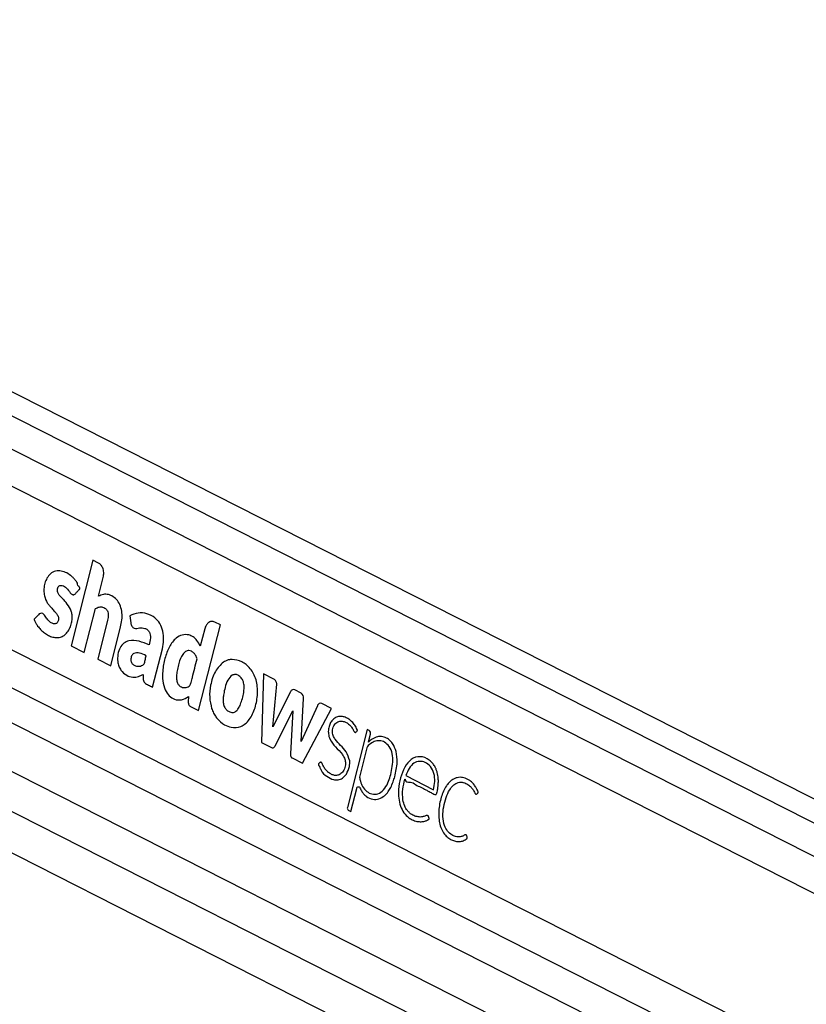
# Model space of a CAD drawing. Header units: millimetres. Extents: x 58489 to 443956, y 19852 to 392375.
# Tile 8 of 66: x 102444 to 108673, y 175345 to 183146. Entities that reach past the tile are written whole.
import ezdxf

# ---------------------------------------------------------------- set-up
doc = ezdxf.new("R2010")
doc.units = ezdxf.units.MM
doc.header["$LTSCALE"] = 50

msp = doc.modelspace()

# ---------------------------------------------------------------- linework, layer by layer
at = {"color": 7, "linetype": 'Continuous', "lineweight": 25}
for p, q in [((130649.44, 165844.09), (96571.96, 183145.59)), ((95557.48, 180653.22), (125009.44, 165700.15)), ((102211.7, 179535.36), (124609.46, 168163.78)), ((103024.26, 178863.05), (102851.99, 178184.44)), ((103068.2, 178840.74), (103024.26, 178863.05)), ((103068.03, 178577.03), (103106.12, 178727.05)), ((98194.69, 178669.43), (123713.54, 165713.24)), ((102955.09, 178132.09), (103043.44, 178480.15)), ((103316.79, 178422.61), (103323.85, 178367.54)), ((103140.22, 178388.02), (103061.53, 178078.05)), ((103164.62, 178025.71), (103243.31, 178335.68)), ((103861.05, 177672.13), (104033.32, 178350.74)), ((104033.32, 178350.74), (103989.1, 178373.19)), ((102055.06, 178317.97), (124314.11, 167016.82)), ((103909.06, 178319.8), (103873.99, 178181.65)), ((102851.99, 178184.44), (102955.09, 178132.09)), ((103496.2, 177857.37), (103573.57, 178162.14)), ((103061.53, 178078.05), (103164.62, 178025.71)), ((104374.95, 177961.84), (104358.23, 177419.7)), ((104457.43, 177919.96), (104374.95, 177961.84)), ((104448.19, 177541.83), (104479.59, 177880.04)), ((103779.56, 177783.07), (103778.12, 177741.85)), ((104589.13, 177820.93), (104448.19, 177541.83)), ((104672.77, 177811.11), (104623.5, 177836.13)), ((103797.18, 177704.55), (103861.05, 177672.13)), ((104672.48, 177426.84), (104692.37, 177768.05)), ((104801.34, 177710.55), (104672.48, 177426.84)), ((104913.32, 177688.41), (104836.46, 177727.43)), ((104466.22, 177392.5), (104605.96, 177669.34)), ((104605.96, 177669.34), (104588.6, 177330.36)), ((104684.82, 177253.89), (104913.32, 177688.41)), ((105196.55, 177522.96), (105039.36, 176903.78)), ((105211.58, 177515.33), (105196.55, 177522.96)), ((105205.97, 177423.1), (105221.69, 177485.02)), ((104358.23, 177419.7), (104438.06, 177379.17)), ((105205.62, 177422.73), (105205.97, 177423.1)), ((105194.14, 177376.5), (105134.94, 177143.3)), ((104601.01, 177296.44), (104684.82, 177253.89)), ((105502.21, 177156.42), (105721.39, 177045.14)), ((105066.39, 176873.27), (105112.58, 177055.23)), ((105046.1, 176883.57), (105066.39, 176873.27))]:
    msp.add_line(p, q, dxfattribs=at)
at = {"color": 8, "linetype": 'Continuous', "lineweight": 25}
for p, q in [((96582.63, 182950.63), (130448.64, 165756.49)), ((96582.63, 182686.26), (124988.58, 168264.26)), ((96250.88, 180964.86), (124561.44, 166591.29)), ((96046.64, 180791.39), (125481.8, 165846.85)), ((98291.48, 178948.31), (123982.81, 165904.54))]:
    msp.add_line(p, q, dxfattribs=at)
at = {"color": 7, "linetype": 'Continuous', "lineweight": 25, "flags": 128}
msp.add_lwpolyline([(105112.58, 177055.23), (105114.43, 177060.22), (105117.16, 177064.3), (105120.57, 177067.19), (105124.41, 177068.66), (105128.39, 177068.6), (105132.2, 177067.02), (105135.57, 177064.03), (105138.24, 177059.86)], dxfattribs=at)
at = {"color": 7, "linetype": 'Continuous', "lineweight": 25}
for centre, radius, start, end in [((104128.93, 177947.1), 130.09, 100.639243, 105.29654), ((104613.43, 177812.42), 25.75, 66.991157, 160.707364), ((104647.78, 177773.75), 44.95, 352.721389, 56.224485), ((104826.49, 177703.2), 26.21, 67.639135, 163.699781), ((104223.48, 177775.96), 273.96, 198.707557, 202.501032), ((105195.99, 177493.29), 27, 342.169211, 54.716886), ((105229.95, 177368.37), 36.72, 133.712578, 167.204627), ((105289.63, 177343.17), 126.13, 54.049464, 61.765924), ((105056.5, 176898.27), 18, 162.176659, 234.702675)]:
    msp.add_arc(centre, radius, start, end, dxfattribs=at)
for points, knots in [([(103106.12, 178727.05), (103108.14, 178740.09), (103112.12, 178765.74), (103103.23, 178800.98), (103088.11, 178827.28), (103074.91, 178836.2), (103068.2, 178840.74)], [0, 0, 0, 0, 0.2836908, 0.5579012, 0.7750238, 1, 1, 1, 1]), ([(102884.84, 178597.84), (102886.95, 178600.13), (102891.5, 178605.08), (102899.28, 178613.51), (102906.33, 178621.25), (102912.13, 178627.42), (102915.58, 178631.46), (102918.4, 178633.79), (102920.13, 178635.6), (102921.02, 178636.88), (102920.99, 178638.35), (102920.69, 178640.14), (102919.67, 178643.42), (102917.82, 178647.78), (102915.91, 178651.78), (102914.72, 178654.24), (102914.31, 178655.12), (102914.17, 178655.45), (102914.11, 178655.59), (102914.08, 178655.64), (102914.07, 178655.67), (102914.06, 178655.68), (102914.07, 178655.68), (102905.24, 178653.71), (102903.21, 178687.67), (102884.26, 178704.39), (102866.93, 178726.35), (102828.3, 178758.83), (102777.05, 178782.61), (102717.2, 178777.02), (102679.35, 178751.75), (102653.83, 178713.24), (102639.36, 178670.98), (102634.25, 178625.26), (102639.22, 178573.92), (102656.67, 178531.94), (102679.14, 178502.87), (102699.31, 178480.43), (102719.65, 178458.9), (102738.26, 178436.92), (102749.7, 178417.56), (102752.83, 178399.85), (102751.57, 178387.44), (102747.68, 178376.41), (102741.7, 178367.82), (102734.3, 178361.97), (102724.56, 178358.35), (102708.48, 178359.02), (102687.29, 178368.62), (102664.73, 178390.7), (102648.83, 178415.75), (102634.52, 178438.48), (102623.24, 178442.65), (102617.56, 178444.75)], [0, 0, 0, 0, 0.0099314, 0.0214276, 0.0365864, 0.0432559, 0.0484958, 0.0532932, 0.0553271, 0.056686, 0.0577101, 0.0590089, 0.0615763, 0.0670892, 0.0724318, 0.0742927, 0.0749625, 0.0752236, 0.0753291, 0.0753772, 0.0753961, 0.0754035, 0.0754089, 0.0754116, 0.1039971, 0.1325731, 0.1611998, 0.1897799, 0.3002885, 0.3553551, 0.4103139, 0.4519035, 0.4923975, 0.5324307, 0.5723895, 0.6270195, 0.6565116, 0.6858414, 0.7228176, 0.7511978, 0.7767408, 0.7873398, 0.798405, 0.8090623, 0.8193674, 0.8297376, 0.8403333, 0.8565629, 0.8890691, 0.9219682, 0.957476, 0.9785714, 1, 1, 1, 1]), ([(102617.56, 178444.75), (102611.1, 178443.29), (102598.64, 178440.47), (102584.93, 178422.17), (102573.28, 178410.17), (102564.34, 178402.09), (102560.38, 178397.14), (102559.09, 178393.35), (102558.88, 178391.72), (102559.24, 178388.91), (102564.03, 178380.27), (102571.62, 178362.93), (102587.69, 178339.01), (102607.84, 178314.8), (102633.62, 178290.87), (102663.1, 178270.41), (102696.72, 178255.23), (102731.56, 178248.37), (102765.37, 178251.77), (102796.44, 178265.82), (102822.18, 178291.6), (102842.54, 178325.22), (102855.23, 178361.72), (102860.52, 178397.42), (102859.58, 178429.78), (102853.43, 178455.81), (102839.37, 178490.66), (102817.32, 178521.18), (102790.57, 178550.97), (102770.52, 178570.84), (102754, 178590.27), (102743.39, 178610.18), (102741.18, 178630.22), (102744.98, 178645.46), (102752.35, 178657.39), (102764.83, 178664.76), (102781.29, 178663.59), (102802.4, 178654.19), (102826.86, 178631.76), (102843.43, 178603.97), (102860.01, 178591.82), (102868.32, 178589.1), (102877.19, 178590.68), (102882.18, 178595.34), (102884.84, 178597.84)], [0, 0, 0, 0, 0.0226933, 0.0437679, 0.0651238, 0.074103, 0.0817032, 0.0833138, 0.0846095, 0.0858079, 0.0903681, 0.1114665, 0.1376478, 0.1725378, 0.2054827, 0.2470295, 0.2889524, 0.3304574, 0.3713796, 0.408519, 0.444977, 0.4820369, 0.5188255, 0.5459743, 0.5729937, 0.5992825, 0.6141076, 0.6736308, 0.7069348, 0.7354698, 0.760548, 0.7834656, 0.7961243, 0.80987, 0.8227216, 0.8348465, 0.856611, 0.8796692, 0.913136, 0.958833, 0.9692406, 0.9789811, 0.9887717, 1, 1, 1, 1]), ([(103243.31, 178335.68), (103247.11, 178353.57), (103254.76, 178389.53), (103255.47, 178446.48), (103243.95, 178501.34), (103219.1, 178546.75), (103184.69, 178576.73), (103146.34, 178592.55), (103105.87, 178595.29), (103080.66, 178583.12), (103068.03, 178577.03)], [0, 0, 0, 0, 0.1244512, 0.2501418, 0.3747705, 0.4998116, 0.624783, 0.7502281, 0.874851, 1, 1, 1, 1]), ([(103043.44, 178480.15), (103053.4, 178485.02), (103071.83, 178494.02), (103097.99, 178493.92), (103118.99, 178485.71), (103133.5, 178472.05), (103142.29, 178453.15), (103146.6, 178432.16), (103144.71, 178409.35), (103141.64, 178394.77), (103140.22, 178388.02)], [0, 0, 0, 0, 0.2007429, 0.3713529, 0.4912627, 0.6152047, 0.6945975, 0.7936929, 0.904544, 1, 1, 1, 1]), ([(103573.57, 178162.14), (103578.01, 178184.76), (103586.9, 178230.04), (103580.6, 178301.53), (103555.8, 178364.23), (103511.12, 178414.09), (103451.27, 178443.31), (103382, 178450.09), (103338.23, 178431.64), (103316.79, 178422.61)], [0, 0, 0, 0, 0.12290084, 0.24599951, 0.36880528, 0.4922608, 0.66168778, 0.83424656, 1, 1, 1, 1]), ([(103323.85, 178367.54), (103324.72, 178362.66), (103326.46, 178352.94), (103332.57, 178340.33), (103340.8, 178330.8), (103360.48, 178318.58), (103392.98, 178328.88), (103428.39, 178327.42), (103455.55, 178314.42), (103471.26, 178296.25), (103478.96, 178271.87), (103480.53, 178236.58), (103473.16, 178210.94), (103468.12, 178193.42)], [0, 0, 0, 0, 0.0436955, 0.0870347, 0.1308022, 0.1738721, 0.3477037, 0.5206391, 0.6094316, 0.6979007, 0.7620497, 0.8374653, 1, 1, 1, 1]), ([(103989.1, 178373.19), (103979.92, 178376.04), (103961.86, 178381.64), (103937.05, 178369.13), (103918.54, 178347.84), (103912.26, 178329.26), (103909.06, 178319.8)], [0, 0, 0, 0, 0.28369619, 0.55790521, 0.77502312, 1, 1, 1, 1]), ([(103873.99, 178181.65), (103865.77, 178197.45), (103850.13, 178227.5), (103817.68, 178257.45), (103777.78, 178275.27), (103730.85, 178273.99), (103674.77, 178245.62), (103625.63, 178179.64), (103591.55, 178086.81), (103575.41, 177994.02), (103573.63, 177907.18), (103592.52, 177836.98), (103626.05, 177785.2), (103672.42, 177756.84), (103726.98, 177751.51), (103762.14, 177772.61), (103779.56, 177783.07)], [0, 0, 0, 0, 0.0551731, 0.1049226, 0.1521197, 0.2211296, 0.2887829, 0.3864031, 0.4840728, 0.5817337, 0.6552045, 0.72656, 0.7887208, 0.8486944, 0.9250833, 1, 1, 1, 1]), ([(103468.12, 178193.42), (103442.11, 178203.75), (103390.13, 178224.39), (103321.26, 178231.4), (103268.41, 178209.83), (103235.94, 178171.85), (103219.33, 178117.74), (103217.53, 178065.46), (103227.62, 178022.19), (103250.79, 177981.9), (103288.48, 177948.16), (103338.29, 177933.24), (103383.1, 177939.25), (103409.6, 177952.69), (103421.27, 177958.61)], [0, 0, 0, 0, 0.1432452, 0.2863012, 0.3585621, 0.4297316, 0.5016542, 0.5733337, 0.6211833, 0.6688826, 0.7652244, 0.8510948, 0.934426, 1, 1, 1, 1]), ([(103446.14, 178106.84), (103428.24, 178114.92), (103403.27, 178126.2), (103370.1, 178129.92), (103351.55, 178126.96), (103338, 178117.75), (103329.96, 178105.62), (103324.96, 178090.69), (103323.01, 178074.7), (103325.06, 178059.1), (103333.8, 178042.96), (103350.88, 178030.34), (103374.16, 178020.8), (103391.07, 178023.2), (103399.51, 178024.4)], [0, 0, 0, 0, 0.2353486, 0.3283846, 0.4176259, 0.4666002, 0.5143669, 0.5625713, 0.6119262, 0.6567566, 0.6994102, 0.7879806, 0.894126, 1, 1, 1, 1]), ([(103399.51, 178024.4), (103406.28, 178026.82), (103415.13, 178029.98), (103425.21, 178035.94), (103433.61, 178046.7), (103437.12, 178073.43), (103442.91, 178094.87), (103446.14, 178106.84)], [0, 0, 0, 0, 0.256556, 0.3348651, 0.3977497, 0.6637023, 1, 1, 1, 1]), ([(103848.56, 178081.46), (103845.38, 178090.29), (103839.02, 178107.92), (103823.47, 178128.39), (103804.95, 178142.55), (103782.16, 178149.84), (103756.52, 178142.74), (103726.06, 178108.6), (103706.08, 178056.74), (103692.79, 178000.33), (103686.14, 177958.75), (103684.4, 177920.67), (103690.75, 177899.64), (103693.88, 177889.29)], [0, 0, 0, 0, 0.0670184, 0.1338132, 0.2006254, 0.2679622, 0.3551289, 0.4415534, 0.6335922, 0.746492, 0.8463531, 0.9244453, 1, 1, 1, 1]), ([(103693.88, 177889.29), (103697.93, 177882.47), (103706.19, 177868.56), (103724.47, 177857.82), (103743.45, 177852.96), (103761.68, 177854.59), (103777.82, 177860.26), (103794.82, 177869.46), (103802.58, 177900.48), (103820.23, 177969.68), (103836.08, 178032.21), (103848.56, 178081.46)], [0, 0, 0, 0, 0.06976554, 0.14208819, 0.2156733, 0.28555547, 0.3440216, 0.40472686, 0.47699798, 0.58801644, 1, 1, 1, 1]), ([(104057.31, 178055.68), (104034.15, 178033.26), (103986.96, 177987.57), (103954.33, 177881.74), (103943.43, 177777.83), (103957.21, 177717.67), (103963.99, 177688.09)], [0, 0, 0, 0, 0.27469575, 0.55998966, 0.78364547, 1, 1, 1, 1]), ([(104094.61, 178072.58), (104087.43, 178070.27), (104074.65, 178066.14), (104062.59, 178058.87), (104057.31, 178055.68)], [0, 0, 0, 0, 0.5612336, 1, 1, 1, 1]), ([(104125.83, 178077.15), (104121.88, 178076.96), (104114.89, 178076.64), (104107.94, 178075.47), (104104.91, 178074.96)], [0, 0, 0, 0, 0.563963, 1, 1, 1, 1]), ([(104117.58, 177539.3), (104144.21, 177538.08), (104196.99, 177535.67), (104267.43, 177597.21), (104311.85, 177692.73), (104332.19, 177803.71), (104322.09, 177918.6), (104273.26, 178009.59), (104203.68, 178065.31), (104151.78, 178073.2), (104125.83, 178077.15)], [0, 0, 0, 0, 0.1251146, 0.2479069, 0.3752364, 0.5042067, 0.6288633, 0.7523567, 0.876175, 1, 1, 1, 1]), ([(103421.27, 177958.61), (103421.2, 177950.18), (103421.04, 177931.41), (103423.42, 177906.04), (103435.15, 177889.91), (103448.04, 177881.47), (103468.94, 177871.06), (103485.23, 177862.88), (103496.2, 177857.37)], [0, 0, 0, 0, 0.1538117, 0.3424959, 0.4333414, 0.5586184, 0.7027714, 1, 1, 1, 1]), ([(104125.92, 177952.24), (104113.43, 177940.38), (104087.66, 177915.9), (104070.84, 177857.77), (104060.04, 177809.67), (104054.8, 177770.41), (104054.76, 177736.39), (104062.32, 177703.33), (104079.6, 177677.42), (104094.53, 177668.1), (104102.09, 177663.39)], [0, 0, 0, 0, 0.1778947, 0.366933, 0.51641, 0.611748, 0.7064918, 0.8043169, 0.9007983, 1, 1, 1, 1]), ([(104102.09, 177663.39), (104111.26, 177659.86), (104129.52, 177652.85), (104153.17, 177661.52), (104167.97, 177676.59), (104177.3, 177690.09), (104185.23, 177705.22), (104201.78, 177744.66), (104216.64, 177794.34), (104222.08, 177853.25), (104219.47, 177892.56), (104204.77, 177927.08), (104181.08, 177949.25), (104153.35, 177960.75), (104134.96, 177955.04), (104125.92, 177952.24)], [0, 0, 0, 0, 0.0814075, 0.1622238, 0.2004983, 0.238872, 0.2774593, 0.3157122, 0.5201853, 0.6014302, 0.6788807, 0.7576784, 0.838995, 0.9208959, 1, 1, 1, 1]), ([(104479.59, 177880.04), (104479.53, 177882.28), (104479.42, 177887.31), (104477.12, 177896.21), (104473.16, 177906.07), (104466.02, 177914.69), (104460.4, 177918.14), (104457.43, 177919.96)], [0, 0, 0, 0, 0.1234362, 0.2781781, 0.520208, 0.746524, 1, 1, 1, 1]), ([(103778.12, 177741.85), (103778.32, 177737.09), (103778.71, 177727.98), (103783.27, 177716.73), (103789.69, 177708.98), (103794.59, 177706.09), (103797.18, 177704.55)], [0, 0, 0, 0, 0.2863993, 0.5469865, 0.7602848, 1, 1, 1, 1]), ([(103970.37, 177671.12), (103976.29, 177658.51), (103986.87, 177635.93), (104000.9, 177617.53), (104007.09, 177609.41)], [0, 0, 0, 0, 0.5585463, 1, 1, 1, 1]), ([(104007.09, 177609.41), (104025.76, 177590.46), (104059.34, 177556.38), (104099.68, 177544.55), (104117.58, 177539.3)], [0, 0, 0, 0, 0.55617978, 1, 1, 1, 1]), ([(105107.57, 177502.27), (105111.07, 177505.13), (105114.79, 177508.17), (105117.56, 177513.06), (105117.97, 177514.07), (105118.13, 177515.93), (105117.56, 177518.77), (105114.64, 177527.34), (105104.94, 177544.64), (105086.86, 177574.46), (105059.5, 177599.39), (105028.95, 177616.89), (104999.51, 177626.24), (104968.25, 177626.44), (104938.93, 177614.75), (104914.96, 177592.11), (104898.14, 177562.2), (104888, 177526.58), (104886.92, 177485.41), (104903.6, 177430.81), (104946.06, 177380.24), (104990.03, 177339.58), (105016.18, 177297.24), (105026.94, 177260.64), (105020.76, 177218.3), (105001.94, 177182.62), (104974.64, 177161.19), (104945.75, 177156.04), (104919.15, 177162.84), (104895.84, 177175.29), (104874.76, 177193.5), (104856.39, 177216.99), (104844.2, 177239.33), (104837.82, 177255.38), (104833.46, 177260.66), (104830.27, 177262.63), (104825.8, 177263), (104820.69, 177259.67), (104816.2, 177254.03), (104812.28, 177250.23), (104809.93, 177248.13), (104809.32, 177246.96), (104809.21, 177246.47), (104809.26, 177245.81), (104809.73, 177243.68), (104811.2, 177240.21), (104813.16, 177236.03), (104817.51, 177227.09), (104822.19, 177216.83), (104827.64, 177207.21), (104830.09, 177203.05), (104831.19, 177201.24), (104831.68, 177200.45), (104831.89, 177200.1), (104831.99, 177199.95), (104832.03, 177199.88), (104832.05, 177199.85), (104832.06, 177199.84), (104840.04, 177175.43), (104876.4, 177149.95), (104921.64, 177122.79), (104965.71, 177120.53), (105002.63, 177133.31), (105021.27, 177156.67), (105030.75, 177168.54)], [0, 0, 0, 0, 0.01082698, 0.01153035, 0.01212779, 0.0130517, 0.01507029, 0.01773893, 0.03147929, 0.05748512, 0.09367558, 0.11910371, 0.14761699, 0.17579105, 0.20390242, 0.22975917, 0.25343621, 0.27687417, 0.30312643, 0.33094502, 0.38885611, 0.45147942, 0.47478105, 0.4968903, 0.52561515, 0.55383169, 0.58092875, 0.6088022, 0.63184079, 0.65437426, 0.67671712, 0.6991115, 0.72179443, 0.73127889, 0.73432522, 0.73735032, 0.74065823, 0.74626406, 0.75217335, 0.75710744, 0.75934935, 0.75963275, 0.75989564, 0.76032345, 0.76089122, 0.76422676, 0.76805775, 0.77063942, 0.78524197, 0.79166724, 0.79449765, 0.79574078, 0.79629055, 0.79653058, 0.79663478, 0.79668407, 0.79670452, 0.79671146, 0.79672054, 0.84693432, 0.8988804, 0.9327286, 0.96579004, 1, 1, 1, 1]), ([(105057.03, 177273.57), (105049.13, 177298.73), (105033.34, 177349.03), (104985.38, 177395.23), (104947.63, 177433.31), (104925.31, 177473.14), (104919.28, 177504.79), (104923.07, 177530.79), (104930.51, 177550.52), (104941.45, 177567.1), (104960.31, 177583.92), (104989.13, 177591.68), (105021.35, 177583.08), (105045.82, 177568.33), (105065.49, 177549.73), (105081.35, 177529.22), (105089.87, 177507.27), (105097.89, 177499.95), (105100.8, 177498.75), (105103.37, 177498.98), (105105.59, 177500.11), (105106.88, 177501.52), (105107.57, 177502.27)], [0, 0, 0, 0, 0.1247791, 0.2495434, 0.3696924, 0.4284055, 0.4812296, 0.5148704, 0.548892, 0.5835404, 0.6186105, 0.6933118, 0.7685112, 0.8304085, 0.8661122, 0.92293, 0.9699688, 0.9777293, 0.984775, 0.989396, 0.9943346, 1, 1, 1, 1]), ([(104438.06, 177379.17), (104441.05, 177377.99), (104446.74, 177375.75), (104454.99, 177378.22), (104461.51, 177384.22), (104464.58, 177389.62), (104466.22, 177392.5)], [0, 0, 0, 0, 0.2863256, 0.544814, 0.7578273, 1, 1, 1, 1]), ([(105134.94, 177143.3), (105137.11, 177132.64), (105142.47, 177106.33), (105160.02, 177064.7), (105191.76, 177027.64), (105234.59, 177007.61), (105282.52, 177007.9), (105328.55, 177040.92), (105359.81, 177093.57), (105379.58, 177152.97), (105393.1, 177213.88), (105401.89, 177279.61), (105394.9, 177348.72), (105364.27, 177399.82), (105324.9, 177429.18), (105282.5, 177436.18), (105241.05, 177423.79), (105216.75, 177404.55), (105204.57, 177394.91)], [0, 0, 0, 0, 0.03410202, 0.08407688, 0.14662135, 0.20874892, 0.27710469, 0.3496752, 0.4255819, 0.48437234, 0.55084268, 0.62163702, 0.68928851, 0.75751474, 0.81899491, 0.87930479, 0.9395147, 1, 1, 1, 1]), ([(105276.92, 177464.16), (105262.82, 177459.33), (105237.52, 177450.66), (105215.42, 177431.31), (105205.62, 177422.73)], [0, 0, 0, 0, 0.5568769, 1, 1, 1, 1]), ([(105349.29, 177454.3), (105336.02, 177459.56), (105312.25, 177469), (105287.74, 177465.64), (105276.92, 177464.16)], [0, 0, 0, 0, 0.5583168, 1, 1, 1, 1]), ([(105426.23, 177347.39), (105417.85, 177369.85), (105402.79, 177410.19), (105375.69, 177434.5), (105363.68, 177445.28)], [0, 0, 0, 0, 0.5567651, 1, 1, 1, 1]), ([(104588.6, 177330.36), (104588.49, 177326.2), (104588.27, 177318.47), (104590.51, 177308.17), (104594.9, 177300.38), (104598.88, 177297.82), (104601.01, 177296.44)], [0, 0, 0, 0, 0.2999874, 0.5582467, 0.7630528, 1, 1, 1, 1]), ([(105413.91, 177147.63), (105418.41, 177166.71), (105427.09, 177203.53), (105436.43, 177271.03), (105430.09, 177318.52), (105426.23, 177347.39)], [0, 0, 0, 0, 0.2964416, 0.5722808, 1, 1, 1, 1]), ([(105030.75, 177168.54), (105040.08, 177187.54), (105052.67, 177213.19), (105058.47, 177251.04), (105057.5, 177266.3), (105057.03, 177273.57)], [0, 0, 0, 0, 0.5991902, 0.8090601, 1, 1, 1, 1]), ([(105493.27, 177128.56), (105494, 177128.19), (105495.06, 177127.65), (105496.25, 177127.04), (105496.78, 177126.78), (105497.01, 177126.66), (105497.11, 177126.61), (105497.15, 177126.59), (105497.17, 177126.58), (105497.18, 177126.57), (105497.19, 177126.57), (105497.19, 177126.57), (105496.24, 177098.67), (105544.87, 177115.54), (105577.19, 177082.41), (105620.43, 177065.01), (105655.42, 177045.95), (105687.96, 177030.07), (105711.29, 177015.81), (105728.37, 177008.31), (105736.24, 177005.48), (105739.96, 177006.35), (105743.85, 177009.71), (105747.29, 177016.84), (105750.4, 177028.53), (105753.36, 177048), (105757.55, 177072.16), (105759.69, 177102.57), (105758.9, 177138.88), (105753.1, 177174.1), (105743.55, 177203.94), (105733.08, 177227.42), (105715.43, 177254.97), (105678.1, 177291.81), (105616.39, 177314.62), (105543.23, 177293.13), (105489.46, 177225.75), (105457.42, 177140.38), (105442.88, 177055.41), (105443.57, 176978.37), (105457.84, 176914.66), (105484.76, 176858.67), (105511.5, 176834.83), (105525.17, 176822.64)], [0, 0, 0, 0, 0.00227513, 0.00327572, 0.00371583, 0.00390939, 0.00399462, 0.0040317, 0.00404766, 0.00405596, 0.00405904, 0.00406007, 0.00406431, 0.04648929, 0.08891469, 0.13134105, 0.17376645, 0.19965912, 0.2320035, 0.24797804, 0.25221172, 0.25551163, 0.25870779, 0.26531643, 0.27284909, 0.28454312, 0.30646599, 0.32432058, 0.34762493, 0.381446, 0.39831218, 0.41526534, 0.43871911, 0.47480783, 0.54721996, 0.61887075, 0.6842065, 0.75063808, 0.81642492, 0.86326428, 0.90833334, 0.9531142, 1, 1, 1, 1]), ([(105721.39, 177045.14), (105725.62, 177066.3), (105734.05, 177108.51), (105727.43, 177176.33), (105698.6, 177232.25), (105656.18, 177263.49), (105610, 177274), (105563.96, 177258.25), (105526.18, 177215.38), (105510.21, 177176.1), (105502.21, 177156.42)], [0, 0, 0, 0, 0.12421, 0.2477784, 0.3745357, 0.5018915, 0.6230181, 0.7437303, 0.8715668, 1, 1, 1, 1]), ([(105382.02, 177061.82), (105388.86, 177076.97), (105401.21, 177104.31), (105410, 177134.27), (105413.91, 177147.63)], [0, 0, 0, 0, 0.5539743, 1, 1, 1, 1]), ([(105525.17, 176822.64), (105537.06, 176815.27), (105560.88, 176800.51), (105597.49, 176791.84), (105629.97, 176790.8), (105652.7, 176795.06), (105667.49, 176800.77), (105675.75, 176805.52), (105681.78, 176808.94), (105684.9, 176811.19), (105686.06, 176812.52), (105686.54, 176813.31), (105686.56, 176814.25), (105686.21, 176815.76), (105684.36, 176820.46), (105683.74, 176826.45), (105681.71, 176832.96), (105679.48, 176838.01), (105674.02, 176841.08), (105666.2, 176840.87), (105652.74, 176835.73), (105635.78, 176829.44), (105616.3, 176828.33), (105593.49, 176829.74), (105564.34, 176838.47), (105535.58, 176856.63), (105510.8, 176882.27), (105490.37, 176916.03), (105474.89, 176974.07), (105475.69, 177049.24), (105487.39, 177102), (105493.27, 177128.56)], [0, 0, 0, 0, 0.0707664, 0.1417496, 0.2011072, 0.2480369, 0.2664535, 0.2848111, 0.2966713, 0.3021287, 0.3037245, 0.3049073, 0.3059631, 0.3071962, 0.3110341, 0.3266151, 0.3300196, 0.3385919, 0.3487943, 0.3603682, 0.3809801, 0.4246815, 0.4559201, 0.4871128, 0.5494542, 0.6175938, 0.6575654, 0.716663, 0.7866106, 0.8926107, 1, 1, 1, 1]), ([(106063.54, 177011.6), (106066.55, 177014.66), (106070.1, 177018.28), (106074.08, 177021.32), (106074.83, 177022.13), (106075.05, 177022.61), (106075.09, 177023.23), (106074.95, 177024.26), (106074.42, 177027.33), (106072.49, 177037.04), (106065.95, 177047.3), (106059.67, 177059.27), (106053.05, 177070.25), (106039.13, 177090.45), (106018.64, 177110.69), (105993.52, 177126.87), (105966.18, 177139.46), (105936.79, 177145.02), (105907.07, 177141.1), (105883.74, 177132.48), (105861.67, 177118.48), (105841.18, 177099.33), (105810.64, 177058.91), (105778.76, 176985.45), (105761.76, 176896.24), (105761.84, 176822.84), (105769.96, 176770.04), (105787.41, 176721.54), (105812.65, 176684.64), (105841.62, 176659.39), (105871.12, 176643.21), (105902.39, 176634.53), (105934.03, 176633.94), (105960.45, 176641.08), (105977.38, 176650.51), (105984.57, 176656.07), (105986.86, 176657.83), (105987.62, 176658.61), (105988.02, 176659.76), (105988.08, 176661.36), (105988.07, 176662.57), (105988.06, 176663.3)], [0, 0, 0, 0, 0.013793, 0.0162982, 0.0168504, 0.0172875, 0.0177738, 0.0184403, 0.0200659, 0.0261228, 0.044807, 0.0553509, 0.0656362, 0.0827907, 0.1297306, 0.1576319, 0.1856044, 0.2368172, 0.2667683, 0.2965015, 0.3263425, 0.3566231, 0.387693, 0.4817668, 0.5794708, 0.6274217, 0.6742203, 0.720724, 0.7691224, 0.8075657, 0.8469175, 0.8865434, 0.9257956, 0.9642782, 0.9860572, 0.9933887, 0.9948106, 0.9958171, 0.9968046, 0.9980818, 1, 1, 1, 1]), ([(105988.06, 176663.3), (105987.76, 176666.03), (105987.08, 176672.03), (105984.67, 176678.97), (105982.13, 176683.94), (105979.97, 176686.75), (105977.33, 176687.91), (105968.24, 176687.77), (105958.68, 176678.96), (105944.08, 176674.52), (105932.57, 176671.77), (105922, 176671.11), (105909.67, 176671.23), (105891.4, 176673.89), (105862.6, 176686.57), (105831.74, 176714.49), (105803.68, 176764), (105792.68, 176833.98), (105799.6, 176910.75), (105818.54, 176982.45), (105843.5, 177039.71), (105873.43, 177077.89), (105900.66, 177097.36), (105926.17, 177104.81), (105944.82, 177104.53), (105967.28, 177099.96), (105992.11, 177089.23), (106016.1, 177068.56), (106031.37, 177049), (106040.91, 177034.2), (106046.23, 177022.6), (106050.22, 177014.9), (106053.39, 177011.07), (106056.77, 177009.48), (106060.15, 177009.63), (106062.34, 177010.9), (106063.54, 177011.6)], [0, 0, 0, 0, 0.0086147, 0.018929, 0.0237116, 0.027808, 0.0316155, 0.0355963, 0.0676367, 0.0790467, 0.1015829, 0.1191415, 0.1257043, 0.1560807, 0.1999329, 0.2578368, 0.3154337, 0.3937156, 0.474054, 0.5545819, 0.6315681, 0.681627, 0.7309296, 0.7644484, 0.7958202, 0.8128046, 0.8646737, 0.9092468, 0.9357048, 0.9555705, 0.9716022, 0.9788379, 0.9853847, 0.9896208, 0.9942802, 1, 1, 1, 1]), ([(105138.24, 177059.86), (105143.1, 177049.88), (105151.38, 177032.88), (105168.56, 177009.11), (105196.77, 176984.21), (105238.58, 176964.49), (105289.68, 176968.42), (105318.99, 176987.54), (105333.54, 176997.03)], [0, 0, 0, 0, 0.1161479, 0.1975833, 0.3243384, 0.5646518, 0.7840017, 1, 1, 1, 1]), ([(105333.54, 176997.03), (105343.83, 177007.37), (105362.18, 177025.78), (105375.97, 177050.83), (105382.02, 177061.82)], [0, 0, 0, 0, 0.5614485, 1, 1, 1, 1])]:
    msp.add_open_spline(points, degree=3, knots=knots, dxfattribs=at)

doc.saveas('drawing.dxf')
